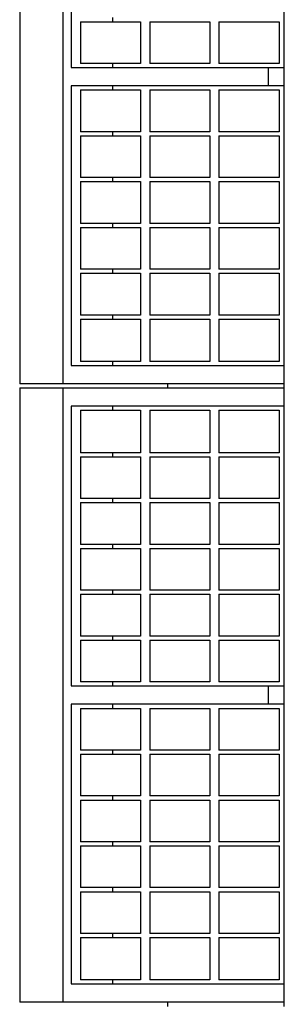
# Model space of a CAD drawing. Header units: inches. Extents: x 0 to 154, y 0 to 119.
# Tile 4 of 9: x 43.61 to 45.56, y 86.3 to 93.56. Entities that reach past the tile are written whole.
import ezdxf

# ---------------------------------------------------------------- set-up
doc = ezdxf.new("R2010")
doc.units = ezdxf.units.IN
doc.header["$LTSCALE"] = 8.47
doc.header["$MEASUREMENT"] = 0
for name, color, linetype in [('518353_WW_518353_32_BL4', 7, 'CONTINUOUS'), ('807_1830_10_1_SOLID1_BL108', 7, 'CONTINUOUS'), ('807_1830_11_1_SOLID1_BL124', 7, 'CONTINUOUS'), ('807_1830_11_1_SOLID1_BL85', 7, 'CONTINUOUS'), ('807_1830_12_1_SOLID1_BL106', 7, 'CONTINUOUS'), ('807_1830_13_1_SOLID1_BL100', 7, 'CONTINUOUS'), ('807_1830_13_1_SOLID1_BL139', 7, 'CONTINUOUS'), ('807_1830_14_1_SOLID1_BL115', 7, 'CONTINUOUS'), ('807_1830_15_1_SOLID1_BL131', 7, 'CONTINUOUS'), ('807_1830_15_1_SOLID1_BL92', 7, 'CONTINUOUS'), ('807_1830_16_1_SOLID1_BL107', 7, 'CONTINUOUS'), ('807_1830_17_1_SOLID1_BL104', 7, 'CONTINUOUS'), ('807_1830_17_1_SOLID1_BL188', 7, 'CONTINUOUS'), ('807_1830_18_1_SOLID1_BL132', 7, 'CONTINUOUS'), ('807_1830_18_1_SOLID1_BL93', 7, 'CONTINUOUS'), ('807_1830_19_1_SOLID1_BL103', 7, 'CONTINUOUS'), ('807_1830_19_1_SOLID1_BL187', 7, 'CONTINUOUS'), ('807_1830_1_1_SOLID1_BL137', 7, 'CONTINUOUS'), ('807_1830_1_1_SOLID1_BL98', 7, 'CONTINUOUS'), ('807_1830_1_SOLID1_BL109', 7, 'CONTINUOUS'), ('807_1830_20_1_SOLID1_BL116', 7, 'CONTINUOUS'), ('807_1830_21_1_SOLID1_BL121', 7, 'CONTINUOUS'), ('807_1830_22_1_SOLID1_BL123', 7, 'CONTINUOUS'), ('807_1830_22_1_SOLID1_BL84', 7, 'CONTINUOUS'), ('807_1830_23_1_SOLID1_BL101', 7, 'CONTINUOUS'), ('807_1830_23_1_SOLID1_BL140', 7, 'CONTINUOUS'), ('807_1830_24_1_SOLID1_BL114', 7, 'CONTINUOUS'), ('807_1830_25_1_SOLID1_BL111', 7, 'CONTINUOUS'), ('807_1830_26_1_SOLID1_BL110', 7, 'CONTINUOUS'), ('807_1830_27_1_SOLID1_BL126', 7, 'CONTINUOUS'), ('807_1830_27_1_SOLID1_BL87', 7, 'CONTINUOUS'), ('807_1830_28_1_SOLID1_BL138', 7, 'CONTINUOUS'), ('807_1830_28_1_SOLID1_BL99', 7, 'CONTINUOUS'), ('807_1830_29_1_SOLID1_BL119', 7, 'CONTINUOUS'), ('807_1830_2_1_SOLID1_BL134', 7, 'CONTINUOUS'), ('807_1830_2_1_SOLID1_BL95', 7, 'CONTINUOUS'), ('807_1830_30_1_SOLID1_BL127', 7, 'CONTINUOUS'), ('807_1830_30_1_SOLID1_BL88', 7, 'CONTINUOUS'), ('807_1830_31_1_SOLID1_BL105', 7, 'CONTINUOUS'), ('807_1830_31_1_SOLID1_BL186', 7, 'CONTINUOUS'), ('807_1830_32_1_SOLID1_BL128', 7, 'CONTINUOUS'), ('807_1830_32_1_SOLID1_BL89', 7, 'CONTINUOUS'), ('807_1830_33_1_SOLID1_BL120', 7, 'CONTINUOUS'), ('807_1830_34_1_SOLID1_BL130', 7, 'CONTINUOUS'), ('807_1830_34_1_SOLID1_BL91', 7, 'CONTINUOUS'), ('807_1830_35_1_SOLID1_BL136', 7, 'CONTINUOUS'), ('807_1830_35_1_SOLID1_BL97', 7, 'CONTINUOUS'), ('807_1830_36_1_SOLID1_BL125', 7, 'CONTINUOUS'), ('807_1830_36_1_SOLID1_BL86', 7, 'CONTINUOUS'), ('807_1830_3_1_SOLID1_BL129', 7, 'CONTINUOUS'), ('807_1830_3_1_SOLID1_BL90', 7, 'CONTINUOUS'), ('807_1830_4_1_SOLID1_BL113', 7, 'CONTINUOUS'), ('807_1830_5_1_SOLID1_BL133', 7, 'CONTINUOUS'), ('807_1830_5_1_SOLID1_BL94', 7, 'CONTINUOUS'), ('807_1830_6_1_SOLID1_BL117', 7, 'CONTINUOUS'), ('807_1830_7_1_SOLID1_BL118', 7, 'CONTINUOUS'), ('807_1830_8_1_SOLID1_BL102', 7, 'CONTINUOUS'), ('807_1830_8_1_SOLID1_BL141', 7, 'CONTINUOUS'), ('807_1830_9_1_SOLID1_BL135', 7, 'CONTINUOUS'), ('807_1830_9_1_SOLID1_BL96', 7, 'CONTINUOUS')]:
    doc.layers.add(name, color=color, linetype=linetype)

# ---------------------------------------------------------------- blocks, each defined once
blk = doc.blocks.new('518353_WW_518353_32_BL4', base_point=(80.676, 77.12))
at = {"layer": '518353_WW_518353_32_BL4', "color": 7, "linetype": 'CONTINUOUS'}
for p, q in [((44.7059, 90.8421), (44.7059, 90.8721)), ((45.5639, 90.8421), (45.5639, 90.8721)), ((44.7059, 86.2821), (44.7059, 86.3121)), ((45.5639, 86.2821), (45.5639, 86.3121))]:
    blk.add_line(p, q, dxfattribs=at)
blk = doc.blocks.new('807_1830_22_1_SOLID1_BL84', base_point=(70.971, 68.944))
at = {"layer": '807_1830_22_1_SOLID1_BL84', "color": 7, "linetype": 'CONTINUOUS'}
for p, q in [((43.6139, 90.8421), (45.5639, 90.8421)), ((43.6139, 90.8421), (43.6139, 86.3121)), ((43.9339, 86.3121), (43.9339, 90.8421)), ((45.5639, 86.3121), (45.5639, 90.8421)), ((45.5639, 90.7071), (43.9939, 90.7071)), ((43.9939, 90.7071), (43.9939, 88.6446)), ((44.2993, 90.6771), (44.2993, 90.7071)), ((44.2993, 90.3346), (44.2993, 90.3646)), ((44.2993, 89.9966), (44.2993, 90.0266)), ((44.2993, 89.6586), (44.2993, 89.6886)), ((44.2993, 89.3206), (44.2993, 89.3506)), ((44.2993, 88.9826), (44.2993, 89.0126)), ((44.2993, 88.6446), (44.2993, 88.6746)), ((43.9939, 88.6446), (45.5639, 88.6446)), ((45.4441, 88.6446), (45.4441, 88.5096)), ((45.5639, 88.5096), (43.9939, 88.5096)), ((43.9939, 88.5096), (43.9939, 86.4471)), ((44.2993, 88.4796), (44.2993, 88.5096)), ((44.2993, 88.1416), (44.2993, 88.1716)), ((44.2993, 87.8036), (44.2993, 87.8336)), ((44.2993, 87.4656), (44.2993, 87.4956)), ((44.2993, 87.1276), (44.2993, 87.1576)), ((44.2993, 86.7896), (44.2993, 86.8196)), ((44.2993, 86.4471), (44.2993, 86.4771)), ((43.9939, 86.4471), (45.5639, 86.4471)), ((45.5639, 86.3121), (43.6139, 86.3121))]:
    blk.add_line(p, q, dxfattribs=at)
blk = doc.blocks.new('807_1830_11_1_SOLID1_BL85', base_point=(69.679, 67.0912))
at = {"layer": '807_1830_11_1_SOLID1_BL85', "color": 7, "linetype": 'CONTINUOUS'}
for p, q in [((45.0824, 86.7896), (45.5254, 86.7896)), ((45.0824, 86.7896), (45.0824, 86.4771)), ((45.5254, 86.7896), (45.5254, 86.4771)), ((45.5254, 86.4771), (45.0824, 86.4771))]:
    blk.add_line(p, q, dxfattribs=at)
blk = doc.blocks.new('807_1830_36_1_SOLID1_BL86', base_point=(44.7939, 86.6334))
at = {"layer": '807_1830_36_1_SOLID1_BL86', "color": 7, "linetype": 'CONTINUOUS'}
for p, q in [((44.5724, 86.7896), (45.0154, 86.7896)), ((44.5724, 86.7896), (44.5724, 86.4771)), ((45.0154, 86.7896), (45.0154, 86.4771)), ((45.0154, 86.4771), (44.5724, 86.4771))]:
    blk.add_line(p, q, dxfattribs=at)
blk = doc.blocks.new('807_1830_27_1_SOLID1_BL87', base_point=(44.2839, 86.6334))
at = {"layer": '807_1830_27_1_SOLID1_BL87', "color": 7, "linetype": 'CONTINUOUS'}
for p, q in [((44.0624, 86.7896), (44.5054, 86.7896)), ((44.0624, 86.7896), (44.0624, 86.4771)), ((44.5054, 86.7896), (44.5054, 86.4771)), ((44.5054, 86.4771), (44.0624, 86.4771))]:
    blk.add_line(p, q, dxfattribs=at)
blk = doc.blocks.new('807_1830_30_1_SOLID1_BL88', base_point=(69.848, 67.2602))
at = {"layer": '807_1830_30_1_SOLID1_BL88', "color": 7, "linetype": 'CONTINUOUS'}
for p, q in [((45.0824, 87.1276), (45.5254, 87.1276)), ((45.0824, 87.1276), (45.0824, 86.8196)), ((45.5254, 87.1276), (45.5254, 86.8196)), ((45.5254, 86.8196), (45.0824, 86.8196))]:
    blk.add_line(p, q, dxfattribs=at)
blk = doc.blocks.new('807_1830_32_1_SOLID1_BL89', base_point=(44.7939, 86.9736))
at = {"layer": '807_1830_32_1_SOLID1_BL89', "color": 7, "linetype": 'CONTINUOUS'}
for p, q in [((44.5724, 87.1276), (45.0154, 87.1276)), ((44.5724, 87.1276), (44.5724, 86.8196)), ((45.0154, 87.1276), (45.0154, 86.8196)), ((45.0154, 86.8196), (44.5724, 86.8196))]:
    blk.add_line(p, q, dxfattribs=at)
blk = doc.blocks.new('807_1830_3_1_SOLID1_BL90', base_point=(44.2839, 86.9736))
at = {"layer": '807_1830_3_1_SOLID1_BL90', "color": 7, "linetype": 'CONTINUOUS'}
for p, q in [((44.0624, 87.1276), (44.5054, 87.1276)), ((44.0624, 87.1276), (44.0624, 86.8196)), ((44.5054, 87.1276), (44.5054, 86.8196)), ((44.5054, 86.8196), (44.0624, 86.8196))]:
    blk.add_line(p, q, dxfattribs=at)
blk = doc.blocks.new('807_1830_34_1_SOLID1_BL91', base_point=(70.017, 67.4292))
at = {"layer": '807_1830_34_1_SOLID1_BL91', "color": 7, "linetype": 'CONTINUOUS'}
for p, q in [((45.0824, 87.4656), (45.5254, 87.4656)), ((45.0824, 87.4656), (45.0824, 87.1576)), ((45.5254, 87.4656), (45.5254, 87.1576)), ((45.5254, 87.1576), (45.0824, 87.1576))]:
    blk.add_line(p, q, dxfattribs=at)
blk = doc.blocks.new('807_1830_15_1_SOLID1_BL92', base_point=(44.7939, 87.3116))
at = {"layer": '807_1830_15_1_SOLID1_BL92', "color": 7, "linetype": 'CONTINUOUS'}
for p, q in [((44.5724, 87.4656), (45.0154, 87.4656)), ((44.5724, 87.4656), (44.5724, 87.1576)), ((45.0154, 87.4656), (45.0154, 87.1576)), ((45.0154, 87.1576), (44.5724, 87.1576))]:
    blk.add_line(p, q, dxfattribs=at)
blk = doc.blocks.new('807_1830_18_1_SOLID1_BL93', base_point=(44.2839, 87.3116))
at = {"layer": '807_1830_18_1_SOLID1_BL93', "color": 7, "linetype": 'CONTINUOUS'}
for p, q in [((44.0624, 87.4656), (44.5054, 87.4656)), ((44.0624, 87.4656), (44.0624, 87.1576)), ((44.5054, 87.4656), (44.5054, 87.1576)), ((44.5054, 87.1576), (44.0624, 87.1576))]:
    blk.add_line(p, q, dxfattribs=at)
blk = doc.blocks.new('807_1830_5_1_SOLID1_BL94', base_point=(70.186, 67.5982))
at = {"layer": '807_1830_5_1_SOLID1_BL94', "color": 7, "linetype": 'CONTINUOUS'}
for p, q in [((45.0824, 87.8036), (45.5254, 87.8036)), ((45.0824, 87.8036), (45.0824, 87.4956)), ((45.5254, 87.8036), (45.5254, 87.4956)), ((45.5254, 87.4956), (45.0824, 87.4956))]:
    blk.add_line(p, q, dxfattribs=at)
blk = doc.blocks.new('807_1830_2_1_SOLID1_BL95', base_point=(44.7939, 87.6496))
at = {"layer": '807_1830_2_1_SOLID1_BL95', "color": 7, "linetype": 'CONTINUOUS'}
for p, q in [((44.5724, 87.8036), (45.0154, 87.8036)), ((44.5724, 87.8036), (44.5724, 87.4956)), ((45.0154, 87.8036), (45.0154, 87.4956)), ((45.0154, 87.4956), (44.5724, 87.4956))]:
    blk.add_line(p, q, dxfattribs=at)
blk = doc.blocks.new('807_1830_9_1_SOLID1_BL96', base_point=(44.2839, 87.6496))
at = {"layer": '807_1830_9_1_SOLID1_BL96', "color": 7, "linetype": 'CONTINUOUS'}
for p, q in [((44.0624, 87.8036), (44.5054, 87.8036)), ((44.0624, 87.8036), (44.0624, 87.4956)), ((44.5054, 87.8036), (44.5054, 87.4956)), ((44.5054, 87.4956), (44.0624, 87.4956))]:
    blk.add_line(p, q, dxfattribs=at)
blk = doc.blocks.new('807_1830_35_1_SOLID1_BL97', base_point=(70.355, 67.7672))
at = {"layer": '807_1830_35_1_SOLID1_BL97', "color": 7, "linetype": 'CONTINUOUS'}
for p, q in [((45.0824, 88.1416), (45.5254, 88.1416)), ((45.0824, 88.1416), (45.0824, 87.8336)), ((45.5254, 88.1416), (45.5254, 87.8336)), ((45.5254, 87.8336), (45.0824, 87.8336))]:
    blk.add_line(p, q, dxfattribs=at)
blk = doc.blocks.new('807_1830_1_1_SOLID1_BL98', base_point=(44.7939, 87.9876))
at = {"layer": '807_1830_1_1_SOLID1_BL98', "color": 7, "linetype": 'CONTINUOUS'}
for p, q in [((44.5724, 88.1416), (45.0154, 88.1416)), ((44.5724, 88.1416), (44.5724, 87.8336)), ((45.0154, 88.1416), (45.0154, 87.8336)), ((45.0154, 87.8336), (44.5724, 87.8336))]:
    blk.add_line(p, q, dxfattribs=at)
blk = doc.blocks.new('807_1830_28_1_SOLID1_BL99', base_point=(44.2839, 87.9876))
at = {"layer": '807_1830_28_1_SOLID1_BL99', "color": 7, "linetype": 'CONTINUOUS'}
for p, q in [((44.0624, 88.1416), (44.5054, 88.1416)), ((44.0624, 88.1416), (44.0624, 87.8336)), ((44.5054, 88.1416), (44.5054, 87.8336)), ((44.5054, 87.8336), (44.0624, 87.8336))]:
    blk.add_line(p, q, dxfattribs=at)
blk = doc.blocks.new('807_1830_13_1_SOLID1_BL100', base_point=(70.524, 67.9362))
at = {"layer": '807_1830_13_1_SOLID1_BL100', "color": 7, "linetype": 'CONTINUOUS'}
for p, q in [((45.0824, 88.4796), (45.5254, 88.4796)), ((45.0824, 88.4796), (45.0824, 88.1716)), ((45.5254, 88.4796), (45.5254, 88.1716)), ((45.5254, 88.1716), (45.0824, 88.1716))]:
    blk.add_line(p, q, dxfattribs=at)
blk = doc.blocks.new('807_1830_23_1_SOLID1_BL101', base_point=(44.7939, 88.3256))
at = {"layer": '807_1830_23_1_SOLID1_BL101', "color": 7, "linetype": 'CONTINUOUS'}
for p, q in [((44.5724, 88.4796), (45.0154, 88.4796)), ((44.5724, 88.4796), (44.5724, 88.1716)), ((45.0154, 88.4796), (45.0154, 88.1716)), ((45.0154, 88.1716), (44.5724, 88.1716))]:
    blk.add_line(p, q, dxfattribs=at)
blk = doc.blocks.new('807_1830_8_1_SOLID1_BL102', base_point=(44.2839, 88.3256))
at = {"layer": '807_1830_8_1_SOLID1_BL102', "color": 7, "linetype": 'CONTINUOUS'}
for p, q in [((44.0624, 88.4796), (44.5054, 88.4796)), ((44.0624, 88.4796), (44.0624, 88.1716)), ((44.5054, 88.4796), (44.5054, 88.1716)), ((44.5054, 88.1716), (44.0624, 88.1716))]:
    blk.add_line(p, q, dxfattribs=at)
blk = doc.blocks.new('807_1830_19_1_SOLID1_BL103', base_point=(70.7755, 68.1877))
at = {"layer": '807_1830_19_1_SOLID1_BL103', "color": 7, "linetype": 'CONTINUOUS'}
for p, q in [((45.0824, 88.9826), (45.5254, 88.9826)), ((45.0824, 88.9826), (45.0824, 88.6746)), ((45.5254, 88.9826), (45.5254, 88.6746)), ((45.5254, 88.6746), (45.0824, 88.6746))]:
    blk.add_line(p, q, dxfattribs=at)
blk = doc.blocks.new('807_1830_17_1_SOLID1_BL104', base_point=(44.7939, 88.8286))
at = {"layer": '807_1830_17_1_SOLID1_BL104', "color": 7, "linetype": 'CONTINUOUS'}
for p, q in [((44.5724, 88.9826), (45.0154, 88.9826)), ((44.5724, 88.9826), (44.5724, 88.6746)), ((45.0154, 88.9826), (45.0154, 88.6746)), ((45.0154, 88.6746), (44.5724, 88.6746))]:
    blk.add_line(p, q, dxfattribs=at)
blk = doc.blocks.new('807_1830_31_1_SOLID1_BL105', base_point=(44.2839, 88.8286))
at = {"layer": '807_1830_31_1_SOLID1_BL105', "color": 7, "linetype": 'CONTINUOUS'}
for p, q in [((44.0624, 88.9826), (44.5054, 88.9826)), ((44.0624, 88.9826), (44.0624, 88.6746)), ((44.5054, 88.9826), (44.5054, 88.6746)), ((44.5054, 88.6746), (44.0624, 88.6746))]:
    blk.add_line(p, q, dxfattribs=at)
blk = doc.blocks.new('807_1830_12_1_SOLID1_BL106', base_point=(70.9445, 68.3567))
at = {"layer": '807_1830_12_1_SOLID1_BL106', "color": 7, "linetype": 'CONTINUOUS'}
for p, q in [((45.0824, 89.3206), (45.5254, 89.3206)), ((45.0824, 89.3206), (45.0824, 89.0126)), ((45.5254, 89.3206), (45.5254, 89.0126)), ((45.5254, 89.0126), (45.0824, 89.0126))]:
    blk.add_line(p, q, dxfattribs=at)
blk = doc.blocks.new('807_1830_16_1_SOLID1_BL107', base_point=(44.7939, 89.1666))
at = {"layer": '807_1830_16_1_SOLID1_BL107', "color": 7, "linetype": 'CONTINUOUS'}
for p, q in [((44.5724, 89.3206), (45.0154, 89.3206)), ((44.5724, 89.3206), (44.5724, 89.0126)), ((45.0154, 89.3206), (45.0154, 89.0126)), ((45.0154, 89.0126), (44.5724, 89.0126))]:
    blk.add_line(p, q, dxfattribs=at)
blk = doc.blocks.new('807_1830_10_1_SOLID1_BL108', base_point=(44.2839, 89.1666))
at = {"layer": '807_1830_10_1_SOLID1_BL108', "color": 7, "linetype": 'CONTINUOUS'}
for p, q in [((44.0624, 89.3206), (44.5054, 89.3206)), ((44.0624, 89.3206), (44.0624, 89.0126)), ((44.5054, 89.3206), (44.5054, 89.0126)), ((44.5054, 89.0126), (44.0624, 89.0126))]:
    blk.add_line(p, q, dxfattribs=at)
blk = doc.blocks.new('807_1830_1_SOLID1_BL109', base_point=(71.1135, 68.5257))
at = {"layer": '807_1830_1_SOLID1_BL109', "color": 7, "linetype": 'CONTINUOUS'}
for p, q in [((45.0824, 89.6586), (45.5254, 89.6586)), ((45.0824, 89.6586), (45.0824, 89.3506)), ((45.5254, 89.6586), (45.5254, 89.3506)), ((45.5254, 89.3506), (45.0824, 89.3506))]:
    blk.add_line(p, q, dxfattribs=at)
blk = doc.blocks.new('807_1830_26_1_SOLID1_BL110', base_point=(44.7939, 89.5046))
at = {"layer": '807_1830_26_1_SOLID1_BL110', "color": 7, "linetype": 'CONTINUOUS'}
for p, q in [((44.5724, 89.6586), (45.0154, 89.6586)), ((44.5724, 89.6586), (44.5724, 89.3506)), ((45.0154, 89.6586), (45.0154, 89.3506)), ((45.0154, 89.3506), (44.5724, 89.3506))]:
    blk.add_line(p, q, dxfattribs=at)
blk = doc.blocks.new('807_1830_25_1_SOLID1_BL111', base_point=(44.2839, 89.5046))
at = {"layer": '807_1830_25_1_SOLID1_BL111', "color": 7, "linetype": 'CONTINUOUS'}
for p, q in [((44.0624, 89.6586), (44.5054, 89.6586)), ((44.0624, 89.6586), (44.0624, 89.3506)), ((44.5054, 89.6586), (44.5054, 89.3506)), ((44.5054, 89.3506), (44.0624, 89.3506))]:
    blk.add_line(p, q, dxfattribs=at)
blk = doc.blocks.new('807_1830_4_1_SOLID1_BL113', base_point=(71.2825, 68.6947))
at = {"layer": '807_1830_4_1_SOLID1_BL113', "color": 7, "linetype": 'CONTINUOUS'}
for p, q in [((45.0824, 89.9966), (45.5254, 89.9966)), ((45.0824, 89.9966), (45.0824, 89.6886)), ((45.5254, 89.9966), (45.5254, 89.6886)), ((45.5254, 89.6886), (45.0824, 89.6886))]:
    blk.add_line(p, q, dxfattribs=at)
blk = doc.blocks.new('807_1830_24_1_SOLID1_BL114', base_point=(44.7939, 89.8426))
at = {"layer": '807_1830_24_1_SOLID1_BL114', "color": 7, "linetype": 'CONTINUOUS'}
for p, q in [((44.5724, 89.9966), (45.0154, 89.9966)), ((44.5724, 89.9966), (44.5724, 89.6886)), ((45.0154, 89.9966), (45.0154, 89.6886)), ((45.0154, 89.6886), (44.5724, 89.6886))]:
    blk.add_line(p, q, dxfattribs=at)
blk = doc.blocks.new('807_1830_14_1_SOLID1_BL115', base_point=(44.2839, 89.8426))
at = {"layer": '807_1830_14_1_SOLID1_BL115', "color": 7, "linetype": 'CONTINUOUS'}
for p, q in [((44.0624, 89.9966), (44.5054, 89.9966)), ((44.0624, 89.9966), (44.0624, 89.6886)), ((44.5054, 89.9966), (44.5054, 89.6886)), ((44.5054, 89.6886), (44.0624, 89.6886))]:
    blk.add_line(p, q, dxfattribs=at)
blk = doc.blocks.new('807_1830_20_1_SOLID1_BL116', base_point=(71.4515, 68.8637))
at = {"layer": '807_1830_20_1_SOLID1_BL116', "color": 7, "linetype": 'CONTINUOUS'}
for p, q in [((45.0824, 90.3346), (45.5254, 90.3346)), ((45.0824, 90.3346), (45.0824, 90.0266)), ((45.5254, 90.3346), (45.5254, 90.0266)), ((45.5254, 90.0266), (45.0824, 90.0266))]:
    blk.add_line(p, q, dxfattribs=at)
blk = doc.blocks.new('807_1830_6_1_SOLID1_BL117', base_point=(44.7939, 90.1806))
at = {"layer": '807_1830_6_1_SOLID1_BL117', "color": 7, "linetype": 'CONTINUOUS'}
for p, q in [((44.5724, 90.3346), (45.0154, 90.3346)), ((44.5724, 90.3346), (44.5724, 90.0266)), ((45.0154, 90.3346), (45.0154, 90.0266)), ((45.0154, 90.0266), (44.5724, 90.0266))]:
    blk.add_line(p, q, dxfattribs=at)
blk = doc.blocks.new('807_1830_7_1_SOLID1_BL118', base_point=(44.2839, 90.1806))
at = {"layer": '807_1830_7_1_SOLID1_BL118', "color": 7, "linetype": 'CONTINUOUS'}
for p, q in [((44.0624, 90.3346), (44.5054, 90.3346)), ((44.0624, 90.3346), (44.0624, 90.0266)), ((44.5054, 90.3346), (44.5054, 90.0266)), ((44.5054, 90.0266), (44.0624, 90.0266))]:
    blk.add_line(p, q, dxfattribs=at)
blk = doc.blocks.new('807_1830_29_1_SOLID1_BL119', base_point=(71.6228, 69.035))
at = {"layer": '807_1830_29_1_SOLID1_BL119', "color": 7, "linetype": 'CONTINUOUS'}
for p, q in [((45.0824, 90.6771), (45.5254, 90.6771)), ((45.0824, 90.6771), (45.0824, 90.3646)), ((45.5254, 90.6771), (45.5254, 90.3646)), ((45.5254, 90.3646), (45.0824, 90.3646))]:
    blk.add_line(p, q, dxfattribs=at)
blk = doc.blocks.new('807_1830_33_1_SOLID1_BL120', base_point=(44.7939, 90.5209))
at = {"layer": '807_1830_33_1_SOLID1_BL120', "color": 7, "linetype": 'CONTINUOUS'}
for p, q in [((44.5724, 90.6771), (45.0154, 90.6771)), ((44.5724, 90.6771), (44.5724, 90.3646)), ((45.0154, 90.6771), (45.0154, 90.3646)), ((45.0154, 90.3646), (44.5724, 90.3646))]:
    blk.add_line(p, q, dxfattribs=at)
blk = doc.blocks.new('807_1830_21_1_SOLID1_BL121', base_point=(44.2839, 90.5209))
at = {"layer": '807_1830_21_1_SOLID1_BL121', "color": 7, "linetype": 'CONTINUOUS'}
for p, q in [((44.0624, 90.6771), (44.5054, 90.6771)), ((44.0624, 90.6771), (44.0624, 90.3646)), ((44.5054, 90.6771), (44.5054, 90.3646)), ((44.5054, 90.3646), (44.0624, 90.3646))]:
    blk.add_line(p, q, dxfattribs=at)
blk = doc.blocks.new('807_1830_22_1_SOLID1_BL123', base_point=(73.251, 71.224))
at = {"layer": '807_1830_22_1_SOLID1_BL123', "color": 7, "linetype": 'CONTINUOUS'}
for p, q in [((43.6139, 95.4021), (43.6139, 90.8721)), ((43.9339, 90.8721), (43.9339, 95.4021)), ((45.5639, 90.8721), (45.5639, 95.4021)), ((43.9939, 95.2671), (43.9939, 93.2046)), ((44.2993, 93.5426), (44.2993, 93.5726)), ((44.2993, 93.2046), (44.2993, 93.2346)), ((43.9939, 93.2046), (45.5639, 93.2046)), ((45.4441, 93.2046), (45.4441, 93.0696)), ((43.9939, 93.0696), (43.9939, 91.0071)), ((45.5639, 93.0696), (43.9939, 93.0696)), ((44.2993, 93.0396), (44.2993, 93.0696)), ((44.2993, 92.7016), (44.2993, 92.7316)), ((44.2993, 92.3636), (44.2993, 92.3936)), ((44.2993, 92.0256), (44.2993, 92.0556)), ((44.2993, 91.6876), (44.2993, 91.7176)), ((44.2993, 91.3496), (44.2993, 91.3796)), ((43.9939, 91.0071), (45.5639, 91.0071)), ((44.2993, 91.0071), (44.2993, 91.0371)), ((45.5639, 90.8721), (43.6139, 90.8721))]:
    blk.add_line(p, q, dxfattribs=at)
blk = doc.blocks.new('807_1830_11_1_SOLID1_BL124', base_point=(71.959, 69.3712))
at = {"layer": '807_1830_11_1_SOLID1_BL124', "color": 7, "linetype": 'CONTINUOUS'}
for p, q in [((45.0824, 91.3496), (45.5254, 91.3496)), ((45.0824, 91.3496), (45.0824, 91.0371)), ((45.5254, 91.3496), (45.5254, 91.0371)), ((45.5254, 91.0371), (45.0824, 91.0371))]:
    blk.add_line(p, q, dxfattribs=at)
blk = doc.blocks.new('807_1830_36_1_SOLID1_BL125', base_point=(44.7939, 91.1934))
at = {"layer": '807_1830_36_1_SOLID1_BL125', "color": 7, "linetype": 'CONTINUOUS'}
for p, q in [((44.5724, 91.3496), (45.0154, 91.3496)), ((44.5724, 91.3496), (44.5724, 91.0371)), ((45.0154, 91.3496), (45.0154, 91.0371)), ((45.0154, 91.0371), (44.5724, 91.0371))]:
    blk.add_line(p, q, dxfattribs=at)
blk = doc.blocks.new('807_1830_27_1_SOLID1_BL126', base_point=(44.2839, 91.1934))
at = {"layer": '807_1830_27_1_SOLID1_BL126', "color": 7, "linetype": 'CONTINUOUS'}
for p, q in [((44.0624, 91.3496), (44.5054, 91.3496)), ((44.0624, 91.3496), (44.0624, 91.0371)), ((44.5054, 91.3496), (44.5054, 91.0371)), ((44.5054, 91.0371), (44.0624, 91.0371))]:
    blk.add_line(p, q, dxfattribs=at)
blk = doc.blocks.new('807_1830_30_1_SOLID1_BL127', base_point=(72.128, 69.5402))
at = {"layer": '807_1830_30_1_SOLID1_BL127', "color": 7, "linetype": 'CONTINUOUS'}
for p, q in [((45.0824, 91.6876), (45.5254, 91.6876)), ((45.0824, 91.6876), (45.0824, 91.3796)), ((45.5254, 91.6876), (45.5254, 91.3796)), ((45.5254, 91.3796), (45.0824, 91.3796))]:
    blk.add_line(p, q, dxfattribs=at)
blk = doc.blocks.new('807_1830_32_1_SOLID1_BL128', base_point=(44.7939, 91.5336))
at = {"layer": '807_1830_32_1_SOLID1_BL128', "color": 7, "linetype": 'CONTINUOUS'}
for p, q in [((44.5724, 91.6876), (45.0154, 91.6876)), ((44.5724, 91.6876), (44.5724, 91.3796)), ((45.0154, 91.6876), (45.0154, 91.3796)), ((45.0154, 91.3796), (44.5724, 91.3796))]:
    blk.add_line(p, q, dxfattribs=at)
blk = doc.blocks.new('807_1830_3_1_SOLID1_BL129', base_point=(44.2839, 91.5336))
at = {"layer": '807_1830_3_1_SOLID1_BL129', "color": 7, "linetype": 'CONTINUOUS'}
for p, q in [((44.0624, 91.6876), (44.5054, 91.6876)), ((44.0624, 91.6876), (44.0624, 91.3796)), ((44.5054, 91.6876), (44.5054, 91.3796)), ((44.5054, 91.3796), (44.0624, 91.3796))]:
    blk.add_line(p, q, dxfattribs=at)
blk = doc.blocks.new('807_1830_34_1_SOLID1_BL130', base_point=(72.297, 69.7092))
at = {"layer": '807_1830_34_1_SOLID1_BL130', "color": 7, "linetype": 'CONTINUOUS'}
for p, q in [((45.0824, 92.0256), (45.5254, 92.0256)), ((45.0824, 92.0256), (45.0824, 91.7176)), ((45.5254, 92.0256), (45.5254, 91.7176)), ((45.5254, 91.7176), (45.0824, 91.7176))]:
    blk.add_line(p, q, dxfattribs=at)
blk = doc.blocks.new('807_1830_15_1_SOLID1_BL131', base_point=(44.7939, 91.8716))
at = {"layer": '807_1830_15_1_SOLID1_BL131', "color": 7, "linetype": 'CONTINUOUS'}
for p, q in [((44.5724, 92.0256), (45.0154, 92.0256)), ((44.5724, 92.0256), (44.5724, 91.7176)), ((45.0154, 92.0256), (45.0154, 91.7176)), ((45.0154, 91.7176), (44.5724, 91.7176))]:
    blk.add_line(p, q, dxfattribs=at)
blk = doc.blocks.new('807_1830_18_1_SOLID1_BL132', base_point=(44.2839, 91.8716))
at = {"layer": '807_1830_18_1_SOLID1_BL132', "color": 7, "linetype": 'CONTINUOUS'}
for p, q in [((44.0624, 92.0256), (44.5054, 92.0256)), ((44.0624, 92.0256), (44.0624, 91.7176)), ((44.5054, 92.0256), (44.5054, 91.7176)), ((44.5054, 91.7176), (44.0624, 91.7176))]:
    blk.add_line(p, q, dxfattribs=at)
blk = doc.blocks.new('807_1830_5_1_SOLID1_BL133', base_point=(72.466, 69.8782))
at = {"layer": '807_1830_5_1_SOLID1_BL133', "color": 7, "linetype": 'CONTINUOUS'}
for p, q in [((45.0824, 92.3636), (45.5254, 92.3636)), ((45.0824, 92.3636), (45.0824, 92.0556)), ((45.5254, 92.3636), (45.5254, 92.0556)), ((45.5254, 92.0556), (45.0824, 92.0556))]:
    blk.add_line(p, q, dxfattribs=at)
blk = doc.blocks.new('807_1830_2_1_SOLID1_BL134', base_point=(44.7939, 92.2096))
at = {"layer": '807_1830_2_1_SOLID1_BL134', "color": 7, "linetype": 'CONTINUOUS'}
for p, q in [((44.5724, 92.3636), (45.0154, 92.3636)), ((44.5724, 92.3636), (44.5724, 92.0556)), ((45.0154, 92.3636), (45.0154, 92.0556)), ((45.0154, 92.0556), (44.5724, 92.0556))]:
    blk.add_line(p, q, dxfattribs=at)
blk = doc.blocks.new('807_1830_9_1_SOLID1_BL135', base_point=(44.2839, 92.2096))
at = {"layer": '807_1830_9_1_SOLID1_BL135', "color": 7, "linetype": 'CONTINUOUS'}
for p, q in [((44.0624, 92.3636), (44.5054, 92.3636)), ((44.0624, 92.3636), (44.0624, 92.0556)), ((44.5054, 92.3636), (44.5054, 92.0556)), ((44.5054, 92.0556), (44.0624, 92.0556))]:
    blk.add_line(p, q, dxfattribs=at)
blk = doc.blocks.new('807_1830_35_1_SOLID1_BL136', base_point=(72.635, 70.0472))
at = {"layer": '807_1830_35_1_SOLID1_BL136', "color": 7, "linetype": 'CONTINUOUS'}
for p, q in [((45.0824, 92.7016), (45.5254, 92.7016)), ((45.0824, 92.7016), (45.0824, 92.3936)), ((45.5254, 92.7016), (45.5254, 92.3936)), ((45.5254, 92.3936), (45.0824, 92.3936))]:
    blk.add_line(p, q, dxfattribs=at)
blk = doc.blocks.new('807_1830_1_1_SOLID1_BL137', base_point=(44.7939, 92.5476))
at = {"layer": '807_1830_1_1_SOLID1_BL137', "color": 7, "linetype": 'CONTINUOUS'}
for p, q in [((44.5724, 92.7016), (45.0154, 92.7016)), ((44.5724, 92.7016), (44.5724, 92.3936)), ((45.0154, 92.7016), (45.0154, 92.3936)), ((45.0154, 92.3936), (44.5724, 92.3936))]:
    blk.add_line(p, q, dxfattribs=at)
blk = doc.blocks.new('807_1830_28_1_SOLID1_BL138', base_point=(44.2839, 92.5476))
at = {"layer": '807_1830_28_1_SOLID1_BL138', "color": 7, "linetype": 'CONTINUOUS'}
for p, q in [((44.0624, 92.7016), (44.5054, 92.7016)), ((44.0624, 92.7016), (44.0624, 92.3936)), ((44.5054, 92.7016), (44.5054, 92.3936)), ((44.5054, 92.3936), (44.0624, 92.3936))]:
    blk.add_line(p, q, dxfattribs=at)
blk = doc.blocks.new('807_1830_13_1_SOLID1_BL139', base_point=(72.804, 70.2162))
at = {"layer": '807_1830_13_1_SOLID1_BL139', "color": 7, "linetype": 'CONTINUOUS'}
for p, q in [((45.0824, 93.0396), (45.5254, 93.0396)), ((45.0824, 93.0396), (45.0824, 92.7316)), ((45.5254, 93.0396), (45.5254, 92.7316)), ((45.5254, 92.7316), (45.0824, 92.7316))]:
    blk.add_line(p, q, dxfattribs=at)
blk = doc.blocks.new('807_1830_23_1_SOLID1_BL140', base_point=(44.7939, 92.8856))
at = {"layer": '807_1830_23_1_SOLID1_BL140', "color": 7, "linetype": 'CONTINUOUS'}
for p, q in [((44.5724, 93.0396), (45.0154, 93.0396)), ((44.5724, 93.0396), (44.5724, 92.7316)), ((45.0154, 93.0396), (45.0154, 92.7316)), ((45.0154, 92.7316), (44.5724, 92.7316))]:
    blk.add_line(p, q, dxfattribs=at)
blk = doc.blocks.new('807_1830_8_1_SOLID1_BL141', base_point=(44.2839, 92.8856))
at = {"layer": '807_1830_8_1_SOLID1_BL141', "color": 7, "linetype": 'CONTINUOUS'}
for p, q in [((44.0624, 93.0396), (44.0624, 92.7316)), ((44.0624, 93.0396), (44.5054, 93.0396)), ((44.5054, 93.0396), (44.5054, 92.7316)), ((44.5054, 92.7316), (44.0624, 92.7316))]:
    blk.add_line(p, q, dxfattribs=at)
blk = doc.blocks.new('807_1830_31_1_SOLID1_BL186', base_point=(44.2839, 93.3886))
at = {"layer": '807_1830_31_1_SOLID1_BL186', "color": 7, "linetype": 'CONTINUOUS'}
for p, q in [((44.0624, 93.5426), (44.0624, 93.2346)), ((44.0624, 93.5426), (44.5054, 93.5426)), ((44.5054, 93.5426), (44.5054, 93.2346)), ((44.5054, 93.2346), (44.0624, 93.2346))]:
    blk.add_line(p, q, dxfattribs=at)
blk = doc.blocks.new('807_1830_19_1_SOLID1_BL187', base_point=(73.0555, 70.4677))
at = {"layer": '807_1830_19_1_SOLID1_BL187', "color": 7, "linetype": 'CONTINUOUS'}
for p, q in [((45.0824, 93.5426), (45.5254, 93.5426)), ((45.0824, 93.5426), (45.0824, 93.2346)), ((45.5254, 93.5426), (45.5254, 93.2346)), ((45.5254, 93.2346), (45.0824, 93.2346))]:
    blk.add_line(p, q, dxfattribs=at)
blk = doc.blocks.new('807_1830_17_1_SOLID1_BL188', base_point=(44.7939, 93.3886))
at = {"layer": '807_1830_17_1_SOLID1_BL188', "color": 7, "linetype": 'CONTINUOUS'}
for p, q in [((44.5724, 93.5426), (45.0154, 93.5426)), ((44.5724, 93.5426), (44.5724, 93.2346)), ((45.0154, 93.5426), (45.0154, 93.2346)), ((45.0154, 93.2346), (44.5724, 93.2346))]:
    blk.add_line(p, q, dxfattribs=at)

msp = doc.modelspace()

# ---------------------------------------------------------------- block references
at = {"layer": '518353_WW_518353_32_BL4'}
msp.add_blockref('518353_WW_518353_32_BL4', (80.676, 77.12), dxfattribs=at)
at = {"layer": '807_1830_10_1_SOLID1_BL108'}
msp.add_blockref('807_1830_10_1_SOLID1_BL108', (44.2839, 89.1666), dxfattribs=at)
at = {"layer": '807_1830_11_1_SOLID1_BL124'}
msp.add_blockref('807_1830_11_1_SOLID1_BL124', (71.959, 69.3712), dxfattribs=at)
at = {"layer": '807_1830_11_1_SOLID1_BL85'}
msp.add_blockref('807_1830_11_1_SOLID1_BL85', (69.679, 67.0912), dxfattribs=at)
at = {"layer": '807_1830_12_1_SOLID1_BL106'}
msp.add_blockref('807_1830_12_1_SOLID1_BL106', (70.9445, 68.3567), dxfattribs=at)
at = {"layer": '807_1830_13_1_SOLID1_BL100'}
msp.add_blockref('807_1830_13_1_SOLID1_BL100', (70.524, 67.9362), dxfattribs=at)
at = {"layer": '807_1830_13_1_SOLID1_BL139'}
msp.add_blockref('807_1830_13_1_SOLID1_BL139', (72.804, 70.2162), dxfattribs=at)
at = {"layer": '807_1830_14_1_SOLID1_BL115'}
msp.add_blockref('807_1830_14_1_SOLID1_BL115', (44.2839, 89.8426), dxfattribs=at)
at = {"layer": '807_1830_15_1_SOLID1_BL131'}
msp.add_blockref('807_1830_15_1_SOLID1_BL131', (44.7939, 91.8716), dxfattribs=at)
at = {"layer": '807_1830_15_1_SOLID1_BL92'}
msp.add_blockref('807_1830_15_1_SOLID1_BL92', (44.7939, 87.3116), dxfattribs=at)
at = {"layer": '807_1830_16_1_SOLID1_BL107'}
msp.add_blockref('807_1830_16_1_SOLID1_BL107', (44.7939, 89.1666), dxfattribs=at)
at = {"layer": '807_1830_17_1_SOLID1_BL104'}
msp.add_blockref('807_1830_17_1_SOLID1_BL104', (44.7939, 88.8286), dxfattribs=at)
at = {"layer": '807_1830_17_1_SOLID1_BL188'}
msp.add_blockref('807_1830_17_1_SOLID1_BL188', (44.7939, 93.3886), dxfattribs=at)
at = {"layer": '807_1830_18_1_SOLID1_BL132'}
msp.add_blockref('807_1830_18_1_SOLID1_BL132', (44.2839, 91.8716), dxfattribs=at)
at = {"layer": '807_1830_18_1_SOLID1_BL93'}
msp.add_blockref('807_1830_18_1_SOLID1_BL93', (44.2839, 87.3116), dxfattribs=at)
at = {"layer": '807_1830_19_1_SOLID1_BL103'}
msp.add_blockref('807_1830_19_1_SOLID1_BL103', (70.7755, 68.1877), dxfattribs=at)
at = {"layer": '807_1830_19_1_SOLID1_BL187'}
msp.add_blockref('807_1830_19_1_SOLID1_BL187', (73.0555, 70.4677), dxfattribs=at)
at = {"layer": '807_1830_1_1_SOLID1_BL137'}
msp.add_blockref('807_1830_1_1_SOLID1_BL137', (44.7939, 92.5476), dxfattribs=at)
at = {"layer": '807_1830_1_1_SOLID1_BL98'}
msp.add_blockref('807_1830_1_1_SOLID1_BL98', (44.7939, 87.9876), dxfattribs=at)
at = {"layer": '807_1830_1_SOLID1_BL109'}
msp.add_blockref('807_1830_1_SOLID1_BL109', (71.1135, 68.5257), dxfattribs=at)
at = {"layer": '807_1830_20_1_SOLID1_BL116'}
msp.add_blockref('807_1830_20_1_SOLID1_BL116', (71.4515, 68.8637), dxfattribs=at)
at = {"layer": '807_1830_21_1_SOLID1_BL121'}
msp.add_blockref('807_1830_21_1_SOLID1_BL121', (44.2839, 90.5209), dxfattribs=at)
at = {"layer": '807_1830_22_1_SOLID1_BL123'}
msp.add_blockref('807_1830_22_1_SOLID1_BL123', (73.251, 71.224), dxfattribs=at)
at = {"layer": '807_1830_22_1_SOLID1_BL84'}
msp.add_blockref('807_1830_22_1_SOLID1_BL84', (70.971, 68.944), dxfattribs=at)
at = {"layer": '807_1830_23_1_SOLID1_BL101'}
msp.add_blockref('807_1830_23_1_SOLID1_BL101', (44.7939, 88.3256), dxfattribs=at)
at = {"layer": '807_1830_23_1_SOLID1_BL140'}
msp.add_blockref('807_1830_23_1_SOLID1_BL140', (44.7939, 92.8856), dxfattribs=at)
at = {"layer": '807_1830_24_1_SOLID1_BL114'}
msp.add_blockref('807_1830_24_1_SOLID1_BL114', (44.7939, 89.8426), dxfattribs=at)
at = {"layer": '807_1830_25_1_SOLID1_BL111'}
msp.add_blockref('807_1830_25_1_SOLID1_BL111', (44.2839, 89.5046), dxfattribs=at)
at = {"layer": '807_1830_26_1_SOLID1_BL110'}
msp.add_blockref('807_1830_26_1_SOLID1_BL110', (44.7939, 89.5046), dxfattribs=at)
at = {"layer": '807_1830_27_1_SOLID1_BL126'}
msp.add_blockref('807_1830_27_1_SOLID1_BL126', (44.2839, 91.1934), dxfattribs=at)
at = {"layer": '807_1830_27_1_SOLID1_BL87'}
msp.add_blockref('807_1830_27_1_SOLID1_BL87', (44.2839, 86.6334), dxfattribs=at)
at = {"layer": '807_1830_28_1_SOLID1_BL138'}
msp.add_blockref('807_1830_28_1_SOLID1_BL138', (44.2839, 92.5476), dxfattribs=at)
at = {"layer": '807_1830_28_1_SOLID1_BL99'}
msp.add_blockref('807_1830_28_1_SOLID1_BL99', (44.2839, 87.9876), dxfattribs=at)
at = {"layer": '807_1830_29_1_SOLID1_BL119'}
msp.add_blockref('807_1830_29_1_SOLID1_BL119', (71.6228, 69.035), dxfattribs=at)
at = {"layer": '807_1830_2_1_SOLID1_BL134'}
msp.add_blockref('807_1830_2_1_SOLID1_BL134', (44.7939, 92.2096), dxfattribs=at)
at = {"layer": '807_1830_2_1_SOLID1_BL95'}
msp.add_blockref('807_1830_2_1_SOLID1_BL95', (44.7939, 87.6496), dxfattribs=at)
at = {"layer": '807_1830_30_1_SOLID1_BL127'}
msp.add_blockref('807_1830_30_1_SOLID1_BL127', (72.128, 69.5402), dxfattribs=at)
at = {"layer": '807_1830_30_1_SOLID1_BL88'}
msp.add_blockref('807_1830_30_1_SOLID1_BL88', (69.848, 67.2602), dxfattribs=at)
at = {"layer": '807_1830_31_1_SOLID1_BL105'}
msp.add_blockref('807_1830_31_1_SOLID1_BL105', (44.2839, 88.8286), dxfattribs=at)
at = {"layer": '807_1830_31_1_SOLID1_BL186'}
msp.add_blockref('807_1830_31_1_SOLID1_BL186', (44.2839, 93.3886), dxfattribs=at)
at = {"layer": '807_1830_32_1_SOLID1_BL128'}
msp.add_blockref('807_1830_32_1_SOLID1_BL128', (44.7939, 91.5336), dxfattribs=at)
at = {"layer": '807_1830_32_1_SOLID1_BL89'}
msp.add_blockref('807_1830_32_1_SOLID1_BL89', (44.7939, 86.9736), dxfattribs=at)
at = {"layer": '807_1830_33_1_SOLID1_BL120'}
msp.add_blockref('807_1830_33_1_SOLID1_BL120', (44.7939, 90.5209), dxfattribs=at)
at = {"layer": '807_1830_34_1_SOLID1_BL130'}
msp.add_blockref('807_1830_34_1_SOLID1_BL130', (72.297, 69.7092), dxfattribs=at)
at = {"layer": '807_1830_34_1_SOLID1_BL91'}
msp.add_blockref('807_1830_34_1_SOLID1_BL91', (70.017, 67.4292), dxfattribs=at)
at = {"layer": '807_1830_35_1_SOLID1_BL136'}
msp.add_blockref('807_1830_35_1_SOLID1_BL136', (72.635, 70.0472), dxfattribs=at)
at = {"layer": '807_1830_35_1_SOLID1_BL97'}
msp.add_blockref('807_1830_35_1_SOLID1_BL97', (70.355, 67.7672), dxfattribs=at)
at = {"layer": '807_1830_36_1_SOLID1_BL125'}
msp.add_blockref('807_1830_36_1_SOLID1_BL125', (44.7939, 91.1934), dxfattribs=at)
at = {"layer": '807_1830_36_1_SOLID1_BL86'}
msp.add_blockref('807_1830_36_1_SOLID1_BL86', (44.7939, 86.6334), dxfattribs=at)
at = {"layer": '807_1830_3_1_SOLID1_BL129'}
msp.add_blockref('807_1830_3_1_SOLID1_BL129', (44.2839, 91.5336), dxfattribs=at)
at = {"layer": '807_1830_3_1_SOLID1_BL90'}
msp.add_blockref('807_1830_3_1_SOLID1_BL90', (44.2839, 86.9736), dxfattribs=at)
at = {"layer": '807_1830_4_1_SOLID1_BL113'}
msp.add_blockref('807_1830_4_1_SOLID1_BL113', (71.2825, 68.6947), dxfattribs=at)
at = {"layer": '807_1830_5_1_SOLID1_BL133'}
msp.add_blockref('807_1830_5_1_SOLID1_BL133', (72.466, 69.8782), dxfattribs=at)
at = {"layer": '807_1830_5_1_SOLID1_BL94'}
msp.add_blockref('807_1830_5_1_SOLID1_BL94', (70.186, 67.5982), dxfattribs=at)
at = {"layer": '807_1830_6_1_SOLID1_BL117'}
msp.add_blockref('807_1830_6_1_SOLID1_BL117', (44.7939, 90.1806), dxfattribs=at)
at = {"layer": '807_1830_7_1_SOLID1_BL118'}
msp.add_blockref('807_1830_7_1_SOLID1_BL118', (44.2839, 90.1806), dxfattribs=at)
at = {"layer": '807_1830_8_1_SOLID1_BL102'}
msp.add_blockref('807_1830_8_1_SOLID1_BL102', (44.2839, 88.3256), dxfattribs=at)
at = {"layer": '807_1830_8_1_SOLID1_BL141'}
msp.add_blockref('807_1830_8_1_SOLID1_BL141', (44.2839, 92.8856), dxfattribs=at)
at = {"layer": '807_1830_9_1_SOLID1_BL135'}
msp.add_blockref('807_1830_9_1_SOLID1_BL135', (44.2839, 92.2096), dxfattribs=at)
at = {"layer": '807_1830_9_1_SOLID1_BL96'}
msp.add_blockref('807_1830_9_1_SOLID1_BL96', (44.2839, 87.6496), dxfattribs=at)

doc.saveas('drawing.dxf')
